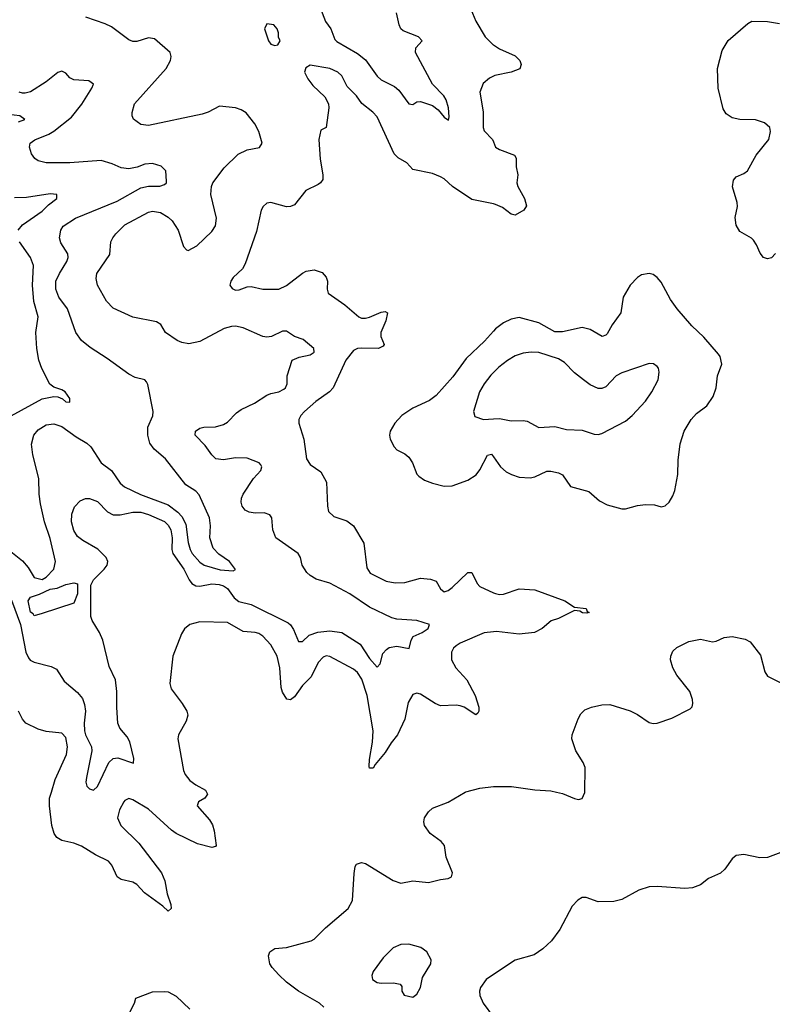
# Model space of a CAD drawing. Header units: inches. Extents: x 1843162 to 1959474, y 907081 to 1016326.
# Tile 95 of 256: x 1857596 to 1861414, y 958924 to 963917. Entities that reach past the tile are written whole.
import ezdxf

# ---------------------------------------------------------------- set-up
doc = ezdxf.new("R2010")
doc.units = ezdxf.units.IN
doc.header["$MEASUREMENT"] = 0
for name, color, linetype in [('B8955', 7, 'Continuous'), ('B8956', 7, 'Continuous'), ('B8965', 7, 'Continuous'), ('B8966', 7, 'Continuous')]:
    doc.layers.add(name, color=color, linetype=linetype)

msp = doc.modelspace()

# ---------------------------------------------------------------- linework, layer by layer
at = {"layer": 'B8955', "color": 5}
for points, elevation in [([(1858543.4, 960000), (1858548.4, 959990), (1858534.4, 959970), (1858503.8, 959950), (1858497.1, 959930), (1858558.8, 959858.8), (1858574.2, 959834.2), (1858583.1, 959803.1), (1858593.2, 959730), (1858590, 959724.4), (1858570, 959719.8), (1858497.9, 959737.9), (1858390, 959789.9), (1858366.6, 959806.6), (1858250, 959914.2), (1858170, 959960.8), (1858150, 959966.9), (1858130, 959957.6), (1858124.6, 959950), (1858102.4, 959910), (1858092.9, 959870), (1858108.6, 959830), (1858200.4, 959740.4), (1858314.8, 959590), (1858331.6, 959550), (1858344.6, 959484.6), (1858363.2, 959430), (1858363.8, 959410), (1858350, 959396.2), (1858321.9, 959421.9), (1858228.9, 959490), (1858190, 959531.8), (1858170, 959543.1), (1858110, 959556.4), (1858090, 959569.7), (1858063.1, 959630), (1858046.3, 959650), (1857981.2, 959681.2), (1857910, 959725.7), (1857870, 959740.5), (1857810, 959753.8), (1857784.8, 959770), (1857770.7, 959790), (1857758.7, 959830), (1857747.9, 959930), (1857747.9, 959970), (1857757.2, 960000)], 680), ([(1859139.1, 958910), (1859116.3, 958930), (1859011.1, 958991.1), (1858950, 959036.4), (1858910, 959072.7), (1858876.4, 959110), (1858864.9, 959130), (1858858, 959170), (1858864.9, 959190), (1858890, 959207), (1858950, 959212.6), (1859074.6, 959245.4), (1859090, 959254.5), (1859147.8, 959312.2), (1859263.1, 959410), (1859284.9, 959450), (1859292.1, 959587.9), (1859298, 959622), (1859304.7, 959635.3), (1859330, 959643.7), (1859350, 959637.6), (1859490, 959552.4), (1859530, 959538.9), (1859590.2, 959549.8), (1859670, 959541.1), (1859730, 959557.7), (1859770, 959561.5), (1859786, 959570), (1859791.3, 959590), (1859760.3, 959670), (1859750.4, 959730), (1859733.4, 959750), (1859678.7, 959790), (1859648.9, 959830), (1859645.7, 959850), (1859650.4, 959870), (1859670, 959900.7), (1859690, 959918), (1859770, 959949.7), (1859855.9, 960000)], 720), ([(1860000, 959074.8), (1859963, 959050), (1859933.3, 959010), (1859927.8, 958990), (1859930, 958969), (1859948, 958930), (1859999.2, 958859.2), (1860000, 958857.7)], 720), ([(1858147.3, 958870), (1858178, 958930), (1858185.2, 958954.8), (1858270, 958986.6), (1858330, 958989.7), (1858350, 958986.6), (1858390, 958965.7), (1858459.6, 958899.6)], 720)]:
    msp.add_lwpolyline(points, dxfattribs=dict(at, elevation=elevation))
at = {"layer": 'B8955', "color": 5, "elevation": 740}
msp.add_lwpolyline([(1859570, 959229.7), (1859530, 959226.6), (1859490, 959209.6), (1859439.9, 959160.1), (1859388.5, 959090), (1859381.6, 959070), (1859385.5, 959050), (1859410, 959034.9), (1859430, 959030.4), (1859492.3, 959032.3), (1859526, 959026), (1859534.8, 959014.8), (1859534.8, 958990), (1859546, 958970), (1859590, 958961), (1859610, 958976), (1859629.3, 959010), (1859639.3, 959060.7), (1859681.2, 959130), (1859684, 959150), (1859661.2, 959190), (1859631.4, 959211.4)], close=True, dxfattribs=at)
at = {"layer": 'B8956', "color": 5}
for points, elevation in [([(1859110, 964003.5), (1859147.4, 963907.4), (1859175, 963870), (1859195.4, 963815.4), (1859205.3, 963805.3), (1859310, 963744.7), (1859350, 963713.5), (1859410, 963629.8), (1859430, 963611.5), (1859497.3, 963577.3), (1859520, 963560), (1859570, 963489.4), (1859590, 963486), (1859610, 963499.6), (1859630, 963501), (1859690, 963481.2), (1859719.7, 963459.7), (1859750, 963423), (1859772, 963408), (1859775.3, 963424.8), (1859771, 963470), (1859759.7, 963510), (1859748.1, 963530), (1859690.1, 963590.1), (1859603.8, 963750), (1859605.6, 963774.4), (1859638, 963810), (1859619.3, 963830), (1859540.6, 963860.6), (1859528.9, 963870), (1859520.9, 963890), (1859507.9, 963952.1)], 660), ([(1859883.8, 963970), (1859910.4, 963910), (1859957.6, 963830), (1859998.4, 963790), (1860000, 963788.9)], 680), ([(1857553.6, 960973.6), (1857599.9, 960850), (1857627.3, 960710), (1857640.3, 960680.3), (1857649.3, 960669.3), (1857670, 960658.5), (1857756.2, 960636.2), (1857782.8, 960622.8), (1857822.3, 960562.3), (1857890, 960505.4), (1857914.2, 960474.2), (1857924.6, 960444.6), (1857929, 960410), (1857923.2, 960350), (1857924.7, 960310), (1857930.3, 960290), (1857960.7, 960230), (1857962.4, 960210), (1857934.4, 960074.4), (1857931.8, 960050), (1857936.8, 960030), (1857950, 960016), (1857970, 960009.9), (1857990, 960028.6), (1858048.8, 960150), (1858070, 960169.9), (1858093.9, 960173.9), (1858173.3, 960146.7), (1858174.7, 960170), (1858155.5, 960255.5), (1858141.1, 960281.1), (1858104.3, 960324.3), (1858094.4, 960350), (1858088.7, 960428.7), (1858089.5, 960510), (1858082.3, 960570), (1858050, 960637.1), (1858018, 960770), (1858001.3, 960810), (1857963.2, 960870), (1857956.3, 960890), (1857957.6, 961050), (1857970, 961076.9), (1858025.3, 961130), (1858039.5, 961150), (1858043.1, 961170), (1858034.4, 961190), (1857991.8, 961231.8), (1857916.2, 961276.2), (1857890, 961296.5), (1857870, 961326), (1857858.5, 961370), (1857860.3, 961410), (1857874.2, 961445.8), (1857902.6, 961477.4), (1857930, 961488.2), (1857950, 961488.3), (1857990, 961472.8), (1858041.4, 961421.4), (1858070, 961406.2), (1858105.4, 961405.4), (1858170, 961418.7), (1858210, 961418.9), (1858250, 961408.5), (1858330, 961371.6), (1858350, 961354.1), (1858363.1, 961330), (1858368.9, 961290), (1858367.8, 961230), (1858373.1, 961210), (1858428.2, 961130), (1858455.6, 961075.6), (1858470, 961057.3), (1858490, 961046.4), (1858510, 961043.8), (1858570, 961056), (1858607.1, 961052.9), (1858630, 961045.4), (1858650, 961032.1), (1858684.7, 960984.7), (1858707.4, 960967.3), (1858770, 960952.1), (1858957.6, 960857.6), (1858970, 960847.7), (1858984.9, 960824.9), (1859010, 960764.2), (1859030, 960763.5), (1859064.3, 960795.7), (1859108.6, 960811.4), (1859170, 960818), (1859229.9, 960809.9), (1859322.8, 960750), (1859370, 960676.9), (1859410, 960634), (1859424.4, 960650), (1859438, 960702), (1859456.3, 960723.7), (1859470, 960733.1), (1859510, 960740.3), (1859571.2, 960728.8), (1859581.7, 960770), (1859591.3, 960788.7), (1859637.3, 960810), (1859667.7, 960830), (1859674.8, 960850), (1859610.7, 960870), (1859510, 960876.5), (1859484.4, 960884.4), (1859370, 960937.7), (1859270, 961005.4), (1859170, 961059.6), (1859100.5, 961080.5), (1859070, 961097.7), (1859053.3, 961113.3), (1859028.9, 961150), (1859021.1, 961190), (1859008.7, 961210), (1858895.8, 961290), (1858880.3, 961330), (1858875.3, 961390), (1858865.5, 961405.5), (1858836.3, 961416.3), (1858790, 961414.4), (1858759.7, 961419.7), (1858739.5, 961430), (1858725.3, 961450), (1858720.2, 961470), (1858721.3, 961490), (1858729.1, 961510), (1858781.8, 961590), (1858819, 961630), (1858824.6, 961650), (1858819.3, 961659.3), (1858810.2, 961670.2), (1858750, 961693.8), (1858690, 961694.5), (1858630, 961684.1), (1858590.2, 961690.2), (1858570.3, 961710), (1858537.7, 961757.7), (1858486.4, 961810), (1858488.4, 961830), (1858510, 961846), (1858529.3, 961850.7), (1858590, 961853), (1858630, 961864.7), (1858650, 961876), (1858696.6, 961923.4), (1858719.5, 961940.5), (1858787.4, 961972.6), (1858850, 962012.1), (1858870, 962021.3), (1858910.7, 962030), (1858936.5, 962043.5), (1858944.4, 962050), (1858952.7, 962070), (1858953.4, 962110), (1858979.1, 962190), (1859013.8, 962206.2), (1859070, 962217.7), (1859090.4, 962230), (1859088.4, 962250), (1859034.9, 962294.9), (1858990, 962310.2), (1858950, 962336.9), (1858930, 962338), (1858873.6, 962310), (1858850, 962306.1), (1858828.7, 962310), (1858730, 962354.7), (1858690, 962362), (1858670, 962361.4), (1858633.3, 962350), (1858510, 962284.3), (1858453.5, 962273.5), (1858419.2, 962279.2), (1858395.5, 962290), (1858335.5, 962330), (1858311.3, 962371.3), (1858290, 962384.9), (1858170, 962409.1), (1858070, 962454.6), (1858036.9, 962490), (1857990.3, 962570), (1857983.8, 962603.8), (1857987.9, 962630), (1858053.2, 962726.8), (1858057.8, 962790), (1858068.9, 962810), (1858083.2, 962830), (1858130, 962876.1), (1858250, 962940.3), (1858270, 962945), (1858310, 962938.9), (1858350, 962915.5), (1858370, 962896.8), (1858400.6, 962850), (1858426.9, 962766.9), (1858442, 962750), (1858450, 962745.7), (1858494.9, 962770), (1858570, 962843.5), (1858589.3, 962870.7), (1858594, 962910), (1858566, 963030), (1858568.3, 963070), (1858576.1, 963090), (1858633.8, 963166.2), (1858704.6, 963235.4), (1858750, 963256.5), (1858812, 963268), (1858825.3, 963290), (1858809, 963349), (1858788.9, 963388.9), (1858744.4, 963444.4), (1858719.9, 963459.9), (1858690.2, 963470.2), (1858610, 963478), (1858552.7, 963447.3), (1858521.7, 963438.3), (1858250, 963380.4), (1858210, 963385.5), (1858172.7, 963412.7), (1858166.4, 963430), (1858166.7, 963446.7), (1858178.4, 963490), (1858339.7, 963670), (1858361.2, 963710), (1858364.7, 963730), (1858358.9, 963750), (1858279.9, 963819.9), (1858250, 963824.9), (1858190, 963806.4), (1858170, 963805.5), (1858150, 963814.4), (1858061.1, 963881.1), (1858030, 963896.5), (1857931.3, 963930)], 660), ([(1860000, 962982.3), (1859890, 963004.6), (1859791.3, 963071.3), (1859750, 963109.7), (1859730, 963120.4), (1859690, 963136), (1859590, 963156.9), (1859559.5, 963190), (1859516.4, 963216.4), (1859495.7, 963235.7), (1859410, 963423.6), (1859387.9, 963447.9), (1859331.8, 963491.8), (1859304.7, 963530), (1859257.8, 963577.8), (1859230, 963631.6), (1859210, 963651.1), (1859170, 963669.7), (1859070, 963686), (1859046.8, 963673.2), (1859041, 963650), (1859057.5, 963617.5), (1859082.8, 963582.8), (1859144.7, 963524.7), (1859162, 963490), (1859164.9, 963470), (1859150.6, 963370), (1859123.5, 963356.5), (1859113, 963310), (1859120.6, 963210), (1859134.3, 963130), (1859133.2, 963106.8), (1859122.6, 963090), (1859110, 963080.4), (1859048.2, 963050), (1858990, 962977.4), (1858970, 962969.7), (1858950, 962968.3), (1858870, 962989.6), (1858850, 962987), (1858830.6, 962970), (1858821.3, 962950), (1858797.1, 962842.9), (1858740.6, 962679.4), (1858726.1, 962653.9), (1858679.1, 962610), (1858667.3, 962590), (1858662.8, 962570), (1858673.7, 962553.7), (1858690, 962545.5), (1858710, 962546.7), (1858750, 962561.3), (1858770, 962563.7), (1858830, 962550.3), (1858910, 962550.3), (1858950, 962568.9), (1859030, 962631.3), (1859050, 962641.3), (1859090, 962648.7), (1859130, 962634), (1859150, 962611), (1859157.1, 962590), (1859156.4, 962550), (1859161.6, 962530), (1859246, 962470), (1859317.1, 962410), (1859330, 962403.9), (1859350, 962403.5), (1859370, 962407.5), (1859430, 962434.2), (1859450, 962437.4), (1859461.6, 962430), (1859453.2, 962390), (1859427.7, 962330), (1859427.3, 962310), (1859445.7, 962270), (1859439.1, 962260.9), (1859416, 962250), (1859330, 962251.6), (1859310, 962249.2), (1859290, 962239.2), (1859249.7, 962190.3), (1859186.7, 962050), (1859167, 962030), (1859098.6, 961981.4), (1859041.3, 961930), (1859022.3, 961910), (1859011.7, 961890), (1859011.7, 961870), (1859037.8, 961790), (1859050.3, 961690), (1859070, 961661.3), (1859124.1, 961624.1), (1859151.8, 961571.8), (1859158.3, 961450), (1859163.4, 961423.4), (1859190, 961397.6), (1859256.2, 961376.2), (1859288.7, 961350), (1859342.6, 961262.6), (1859357.8, 961137.8), (1859374, 961110), (1859455.5, 961070), (1859501, 961061), (1859550, 961062.4), (1859630, 961084.7), (1859679.6, 961079.6), (1859709.1, 961069.1), (1859730.5, 961030), (1859750, 961015.8), (1859770, 961022.7), (1859790, 961038.3), (1859870, 961114), (1859890, 961113.4), (1859917.4, 961057.4), (1859930, 961043.1), (1860000, 961011.1)], 680), ([(1857533.4, 961233.4), (1857610, 961172.2), (1857638.5, 961138.5), (1857670, 961087.9), (1857710, 961078.1), (1857730, 961090.6), (1857769.2, 961130), (1857777.3, 961170), (1857750, 961285.5), (1857722.5, 961370), (1857702.3, 961462.3), (1857694.8, 961510), (1857693.6, 961590), (1857662, 961710), (1857655.3, 961764.7), (1857667.1, 961810), (1857690, 961836.4), (1857730, 961862.7), (1857770, 961868), (1857810, 961853.1), (1857882.1, 961802.1), (1857937.3, 961770), (1857956.5, 961750), (1858009.3, 961670), (1858061.4, 961630), (1858106.4, 961566.4), (1858127.3, 961547.3), (1858208.7, 961508.7), (1858350, 961456.9), (1858398.8, 961418.8), (1858417.8, 961397.8), (1858438.7, 961358.7), (1858450, 961265.2), (1858461, 961230), (1858470.7, 961210), (1858510, 961166.5), (1858531.8, 961150), (1858613.6, 961126.4), (1858678.4, 961121.6), (1858690.7, 961129.3), (1858661, 961170), (1858606, 961206), (1858577.6, 961237.6), (1858560.2, 961290), (1858564.1, 961350), (1858559, 961390), (1858506.6, 961506.6), (1858490, 961525.7), (1858438.8, 961558.8), (1858336.1, 961690), (1858278.1, 961738.1), (1858255.6, 961770), (1858246.2, 961810), (1858245.8, 961850), (1858272, 961908), (1858273.7, 961930), (1858246.4, 962066.4), (1858239.8, 962079.8), (1858230, 962090.2), (1858182.3, 962102.3), (1858150, 962118.7), (1858039.5, 962199.5), (1857954.2, 962254.2), (1857910, 962290.4), (1857880.3, 962330), (1857838.8, 962450), (1857794, 962510), (1857779.8, 962550), (1857779.3, 962590), (1857797.3, 962630), (1857835.2, 962690), (1857841.8, 962710), (1857840.3, 962730), (1857804.4, 962784.4), (1857797.2, 962810), (1857803.9, 962850), (1857816.5, 962870), (1857879, 962910), (1858090, 962996.4), (1858210, 963063.8), (1858250, 963073.1), (1858307, 963073), (1858330, 963081.1), (1858340.3, 963090), (1858341.4, 963098.6), (1858337.3, 963150), (1858313.5, 963173.5), (1858270, 963187), (1858230, 963184.3), (1858191.1, 963168.9), (1858150, 963160.6), (1858110, 963166), (1858065.4, 963185.4), (1858010, 963202), (1857850.2, 963190.2), (1857730, 963190.2), (1857690, 963200.3), (1857673.3, 963213.3), (1857656.7, 963236.7), (1857645.3, 963270), (1857648.5, 963290), (1857672.1, 963307.9), (1857743.4, 963336.6), (1857768.5, 963351.5), (1857858.1, 963421.9), (1857911, 963489), (1857962.8, 963570), (1857970.2, 963590.2), (1857946, 963606), (1857870, 963612.3), (1857850, 963622.3), (1857830, 963644.9), (1857810, 963654.9), (1857790, 963648.9), (1857730, 963602), (1857650, 963551.6), (1857623.8, 963543.8), (1857610, 963543.6), (1857594, 963550)], 640), ([(1860000, 963630.3), (1859979.1, 963620.9), (1859947, 963593), (1859930.3, 963549.7), (1859946.8, 963450), (1859947.3, 963370), (1859953.1, 963353.1), (1859994.9, 963310), (1860000, 963297)], 680), ([(1857590, 963399), (1857621.6, 963410), (1857597.3, 963430), (1857510, 963439.9)], 620), ([(1857588.5, 962850), (1857610, 962876.2), (1857710, 962945), (1857742.1, 962977.9), (1857784.9, 963010), (1857784.7, 963030), (1857750, 963033.2), (1857630, 963014.3), (1857570, 963012.9)], 620), ([(1857552.3, 961907.7), (1857710, 961994.3), (1857770, 962006), (1857790, 962005.1), (1857813.6, 961993.6), (1857830, 961979.5), (1857850, 961978), (1857850, 961996), (1857826.8, 962030), (1857810, 962040.5), (1857770, 962053), (1857748.8, 962068.8), (1857708.3, 962148.3), (1857693.6, 962190), (1857683.6, 962250), (1857678.2, 962330), (1857689.2, 962410), (1857668, 962488), (1857660.3, 962570), (1857665.3, 962670), (1857650.1, 962710), (1857595.8, 962790)], 620), ([(1860000, 962337.6), (1859953.8, 962286.2), (1859861.7, 962198.3), (1859794, 962106), (1859709.1, 962010.9), (1859674.7, 961985.3), (1859590, 961946), (1859534.9, 961910), (1859498.9, 961870), (1859476, 961830), (1859471.8, 961810), (1859474.9, 961790), (1859496.4, 961750), (1859510, 961736.4), (1859550, 961714.9), (1859570, 961698.7), (1859587.9, 961670), (1859610, 961613), (1859621.3, 961601.3), (1859650, 961582.3), (1859690, 961565.7), (1859750, 961552), (1859790, 961553.4), (1859870, 961581.3), (1859911.7, 961608.3), (1859930, 961633.4), (1859970, 961708.8), (1859990, 961714), (1860000, 961699.9)], 720), ([(1860000, 962127.6), (1859986.3, 962113.7), (1859952.6, 962070), (1859929.1, 962030), (1859898, 961930), (1859905.1, 961905.1), (1859949.2, 961889.2), (1860000, 961892.2)], 740), ([(1860000, 960813.3), (1859951.6, 960808.4), (1859830, 960754.9), (1859810, 960742), (1859797.1, 960730), (1859785.9, 960710), (1859787, 960670), (1859807.8, 960630), (1859864.1, 960570), (1859906.2, 960490), (1859924.5, 960430), (1859925.7, 960410), (1859920.3, 960399.7), (1859910, 960391.5), (1859850, 960431), (1859830, 960437.4), (1859810, 960440.5), (1859730, 960437.7), (1859702.9, 960450), (1859630, 960496.3), (1859610, 960502.4), (1859590, 960495.6), (1859566.2, 960453.8), (1859550.1, 960369.9), (1859512.4, 960290), (1859480.4, 960250), (1859450, 960201), (1859400, 960140), (1859390, 960120.7), (1859370, 960122), (1859369.2, 960129.2), (1859370, 960164.7), (1859386.4, 960253.6), (1859389.9, 960310), (1859359.3, 960490), (1859332.3, 960572.3), (1859310, 960605.7), (1859290, 960624.2), (1859170, 960688.1), (1859150, 960690.8), (1859135.5, 960684.5), (1859110, 960657.4), (1859074.7, 960585.3), (1859030, 960541), (1858990, 960482.3), (1858970, 960467.1), (1858950.9, 960470.9), (1858930, 960506), (1858922.8, 960530), (1858915.5, 960630), (1858901.6, 960690), (1858870, 960746.9), (1858830, 960791), (1858810, 960803.9), (1858790, 960809.8), (1858730, 960814.2), (1858650, 960859.2), (1858510, 960863), (1858458.8, 960850), (1858432.1, 960827.9), (1858416.7, 960803.3), (1858372.2, 960690), (1858357.1, 960550), (1858364.4, 960524.4), (1858420.4, 960450), (1858443.1, 960410), (1858448.5, 960390), (1858440.5, 960359.5), (1858400.9, 960290), (1858397.8, 960270), (1858426.9, 960110), (1858434.9, 960090), (1858459.4, 960059.4), (1858490, 960036.2), (1858538.4, 960010), (1858543.4, 960000)], 680), ([(1857757.2, 960000), (1857776.6, 960063.4), (1857833.5, 960190), (1857838.4, 960230), (1857830, 960277.2), (1857810, 960299.6), (1857730, 960306.9), (1857690, 960319.7), (1857627, 960350), (1857609.6, 960370), (1857589.6, 960410)], 680), ([(1859855.9, 960000), (1859858.5, 960001.5), (1859930, 960020.4), (1860000, 960027.7)], 720)]:
    msp.add_lwpolyline(points, dxfattribs=dict(at, elevation=elevation))
for points, elevation in [([(1858850, 963895.3), (1858838, 963870), (1858858, 963810), (1858870, 963792), (1858890, 963786), (1858906, 963790), (1858918, 963810), (1858908.4, 963828.4), (1858908.7, 963850), (1858902, 963870), (1858886, 963890)], 680), ([(1857670, 960894.5), (1857664.4, 960904.4), (1857650, 960912.8), (1857639.6, 960970), (1857650, 960989.2), (1857696.8, 961003.2), (1857750, 961029.2), (1857785.3, 961034.7), (1857830, 961051.9), (1857870, 961060.7), (1857890, 961056.2), (1857890, 961005.2), (1857870, 960958), (1857710, 960906)], 640)]:
    msp.add_lwpolyline(points, close=True, dxfattribs=dict(at, elevation=elevation))
at = {"layer": 'B8965', "color": 5, "elevation": 720}
for points in [[(1860318.7, 960000), (1860350, 959993.5), (1860410, 959967), (1860430, 959963.1), (1860450, 959967.3), (1860462.8, 959997.3), (1860462.8, 960000)], [(1861470, 959699.5), (1861390, 959668), (1861350, 959666), (1861270, 959683), (1861230, 959678), (1861210, 959662), (1861173.3, 959610), (1861150.8, 959589.2), (1861090, 959561.3), (1861049.2, 959530), (1861010, 959514.4), (1860970.5, 959510.5), (1860830, 959522), (1860790, 959519.6), (1860736.6, 959503.4), (1860650, 959455.6), (1860610, 959445.2), (1860530, 959442.8), (1860470, 959465.7), (1860450, 959464.9), (1860427.3, 959452.7), (1860398.5, 959421.5), (1860336.6, 959303.4), (1860294.2, 959245.8), (1860250, 959204.9), (1860205.5, 959174.5), (1860110, 959148.5), (1860000, 959074.8)]]:
    msp.add_lwpolyline(points, dxfattribs=at)
at = {"layer": 'B8966', "color": 5}
for points, elevation in [([(1861430, 962731.2), (1861410, 962709.8), (1861390, 962704.8), (1861370, 962711.2), (1861352.3, 962732.3), (1861334.5, 962774.5), (1861318.1, 962798.1), (1861308.3, 962808.3), (1861250, 962842), (1861230, 962875.1), (1861226.1, 962913.9), (1861237.8, 962970), (1861235.8, 962990), (1861211.6, 963068.4), (1861217.1, 963102.9), (1861230, 963120.2), (1861270, 963137.3), (1861288.9, 963151.1), (1861332.6, 963230), (1861396.3, 963310), (1861405.4, 963350), (1861401.3, 963370), (1861374.4, 963394.4), (1861328.1, 963408.1), (1861250, 963410.6), (1861210, 963419.1), (1861179.7, 963439.7), (1861164.7, 963464.7), (1861139.2, 963570), (1861136.1, 963670), (1861159, 963761), (1861189.4, 963810.6), (1861290, 963897.4), (1861310, 963908.9), (1861390, 963907.1), (1861450, 963898)], 680), ([(1860000, 963788.9), (1860030, 963769.1), (1860110, 963732.9), (1860133.4, 963710), (1860140.4, 963690), (1860132.8, 963667.2), (1860089.2, 963650.8), (1860006.7, 963633.3), (1860000, 963630.3)], 680), ([(1860000, 963297), (1860010.5, 963270), (1860030, 963258), (1860106, 963230), (1860114.4, 963214.4), (1860115.3, 963170), (1860123.1, 963130), (1860118.5, 963090), (1860123.6, 963070), (1860156.2, 963010), (1860166.4, 962973.6), (1860153, 962950), (1860110, 962925.1), (1860090, 962931.2), (1860044.6, 962964.6), (1860010, 962980.3), (1860000, 962982.3)], 680), ([(1860000, 961699.9), (1860035.4, 961650), (1860064.4, 961624.4), (1860090.1, 961610.1), (1860130, 961597.4), (1860186.2, 961593.8), (1860210, 961599.1), (1860270, 961628), (1860290, 961628.1), (1860330, 961619), (1860350, 961608.2), (1860390.8, 961550), (1860483.7, 961523.7), (1860537, 961477), (1860576, 961456), (1860650, 961436.1), (1860670, 961435.8), (1860730, 961452.9), (1860770, 961458), (1860816.5, 961456.5), (1860850, 961447.3), (1860870, 961450.8), (1860890, 961470.7), (1860910, 961502.8), (1860918.9, 961530), (1860934.7, 961610), (1860937, 961683), (1860946.3, 961766.3), (1860967.3, 961830), (1861002, 961890), (1861030, 961919.1), (1861081.4, 961958.5), (1861114.5, 962005.5), (1861129.7, 962050), (1861135.6, 962110), (1861158.4, 962170), (1861149.6, 962209.6), (1861141.2, 962221.2), (1861066.4, 962306.4), (1861005, 962365), (1860931.5, 962450), (1860897.8, 962497.8), (1860850, 962586), (1860830, 962609.6), (1860810, 962624.2), (1860790, 962629.6), (1860750, 962622.4), (1860730, 962609.6), (1860693.7, 962570), (1860657.6, 962510), (1860645.3, 962430), (1860600.9, 962370), (1860575.6, 962324.4), (1860570, 962317.6), (1860550.3, 962309.7), (1860490, 962346), (1860450, 962356), (1860350, 962333.3), (1860310, 962334.6), (1860230, 962379.4), (1860130, 962406.6), (1860090, 962398.8), (1860050, 962379.3), (1860010, 962348.7), (1860000, 962337.6)], 720), ([(1860000, 961892.2), (1860030, 961894), (1860090, 961882.7), (1860150, 961884), (1860170, 961880.3), (1860230, 961848.9), (1860310, 961854.3), (1860370, 961838.7), (1860450, 961835.3), (1860510, 961815.5), (1860530, 961813.4), (1860550, 961819.1), (1860670, 961881.3), (1860703.6, 961910), (1860770, 961983.1), (1860802.6, 962030), (1860834.3, 962090), (1860840.7, 962130), (1860837, 962150), (1860830, 962158), (1860810.9, 962170.9), (1860790, 962172.6), (1860650, 962125.3), (1860622.6, 962110), (1860570, 962054.3), (1860550, 962046.9), (1860530, 962047.3), (1860490, 962064.8), (1860455.6, 962090), (1860410, 962126.6), (1860359.2, 962179.2), (1860330, 962197.5), (1860230, 962228.3), (1860190, 962230.6), (1860150, 962225.3), (1860110, 962211.8), (1860070, 962188.7), (1860025.9, 962154.1), (1860000, 962127.6)], 740), ([(1860000, 961011.1), (1860010, 961006.5), (1860030, 961002), (1860050, 961004.4), (1860130, 961031.5), (1860210, 961026.2), (1860361.5, 960970), (1860410, 960938.4), (1860470, 960930.2), (1860475.5, 960915.5), (1860484.7, 960910), (1860473.3, 960906.7), (1860450.3, 960909.7), (1860438, 960918), (1860410, 960921.6), (1860330, 960881.1), (1860291.8, 960868.2), (1860247.3, 960830), (1860206.8, 960810), (1860130, 960801.3), (1860014.8, 960814.8), (1860000, 960813.3)], 680), ([(1860462.8, 960000), (1860464.8, 960124.8), (1860455.3, 960150), (1860417, 960210), (1860397.6, 960270), (1860399.5, 960290), (1860428.9, 960371.1), (1860443.1, 960396.9), (1860463.1, 960416.9), (1860496, 960430), (1860550, 960442.6), (1860590, 960444.8), (1860692.5, 960412.5), (1860730, 960394), (1860790, 960353.8), (1860810, 960347.6), (1860830, 960349.8), (1860904.7, 960375.3), (1860997, 960423), (1861007.9, 960432.1), (1861010.4, 960450), (1861008.5, 960470), (1860994.9, 960510), (1860930, 960593.4), (1860908.8, 960630), (1860897, 960670), (1860898.7, 960690), (1860910, 960714), (1860930, 960732.8), (1860990, 960763.5), (1861050, 960774.7), (1861110, 960762.6), (1861130, 960765.7), (1861170, 960783.9), (1861210, 960788.5), (1861276.3, 960776.3), (1861302, 960762), (1861354, 960694), (1861376.3, 960610), (1861390, 960587.3), (1861481.6, 960541.6)], 720), ([(1860000, 960027.7), (1860010, 960028.8), (1860091, 960029), (1860209.3, 960010.7), (1860290, 960006), (1860318.7, 960000)], 720)]:
    msp.add_lwpolyline(points, dxfattribs=dict(at, elevation=elevation))

doc.saveas('drawing.dxf')
